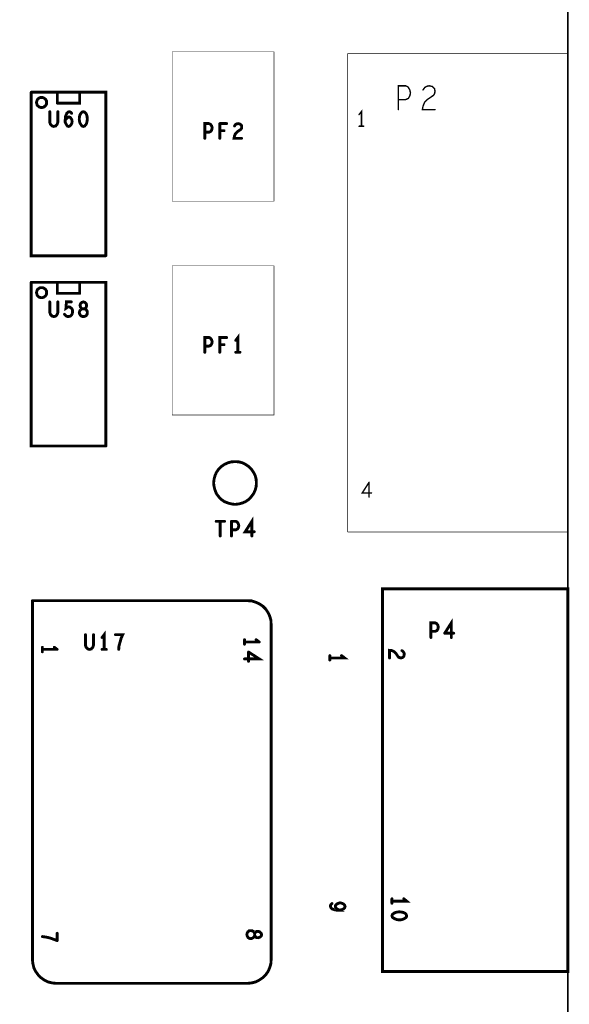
# Model space of a CAD drawing. Extents: x 23.5 to 56.6, y 21.5 to 42.6.
# Tile 13 of 22: x 40.2 to 42.5, y 31.4 to 35.5. Entities that reach past the tile are written whole.
import ezdxf

# ---------------------------------------------------------------- set-up
doc = ezdxf.new("R2010")
doc.units = 0
doc.layers.add('1', color=2, linetype='CONTINUOUS')

msp = doc.modelspace()

# ---------------------------------------------------------------- linework, layer by layer
at = {"layer": '1'}
for points, const_width in [([(38.193, 27.997), (38.193, 28.647), (42.501, 28.647), (42.501, 37.097), (28.751, 37.097)], 0.006), ([(41.265, 35.411), (40.837, 35.411), (40.837, 34.783), (41.265, 34.783), (41.265, 35.411)], 0.002), ([(41.575, 33.391), (41.575, 35.403), (42.501, 35.403)], 0.002), ([(42.501, 35.403), (42.501, 33.391), (41.575, 33.391)], 0.002), ([(41.788, 35.168), (41.788, 35.268), (41.819, 35.268), (41.829, 35.263), (41.836, 35.251), (41.839, 35.238), (41.836, 35.225), (41.83, 35.215), (41.819, 35.21), (41.788, 35.21)], 0.006), ([(41.892, 35.183), (41.899, 35.2), (41.911, 35.211), (41.936, 35.228), (41.941, 35.236), (41.942, 35.246), (41.94, 35.256), (41.931, 35.265), (41.918, 35.268), (41.908, 35.266), (41.899, 35.261), (41.892, 35.251)], 0.006), ([(40.558, 34.553), (40.244, 34.553), (40.244, 35.241)], 0.012), ([(40.558, 34.553), (40.558, 35.241), (40.244, 35.241)], 0.012), ([(40.309, 35.198), (40.308, 35.202), (40.308, 35.205), (40.306, 35.208), (40.304, 35.212), (40.301, 35.214), (40.298, 35.216), (40.295, 35.218), (40.291, 35.219), (40.288, 35.219), (40.284, 35.219), (40.28, 35.218), (40.277, 35.216), (40.274, 35.214), (40.271, 35.212), (40.269, 35.208), (40.268, 35.205), (40.267, 35.202), (40.266, 35.198), (40.267, 35.194), (40.268, 35.191), (40.269, 35.187), (40.271, 35.184), (40.274, 35.182), (40.277, 35.179), (40.28, 35.178), (40.284, 35.177), (40.288, 35.177), (40.291, 35.177), (40.295, 35.178), (40.298, 35.179), (40.301, 35.182), (40.304, 35.184), (40.306, 35.187), (40.308, 35.191), (40.308, 35.194), (40.309, 35.198)], 0.012), ([(40.354, 35.195), (40.448, 35.195), (40.448, 35.24)], 0.012), ([(40.354, 35.195), (40.354, 35.24)], 0.012), ([(41.623, 35.147), (41.633, 35.16), (41.633, 35.098)], 0.006), ([(41.892, 35.183), (41.889, 35.168), (41.942, 35.168)], 0.006), ([(40.322, 35.159), (40.322, 35.115), (40.325, 35.106), (40.332, 35.099), (40.339, 35.097), (40.347, 35.099), (40.353, 35.106), (40.356, 35.115), (40.356, 35.159)], 0.012), ([(40.414, 35.152), (40.41, 35.157), (40.405, 35.159), (40.4, 35.158), (40.394, 35.153), (40.391, 35.146), (40.388, 35.139), (40.387, 35.125), (40.387, 35.115), (40.391, 35.106), (40.396, 35.099), (40.402, 35.097), (40.407, 35.099), (40.412, 35.105), (40.415, 35.111), (40.416, 35.117), (40.415, 35.124), (40.412, 35.13), (40.408, 35.135), (40.403, 35.137), (40.397, 35.135), (40.392, 35.13), (40.387, 35.123)], 0.012), ([(40.463, 35.159), (40.457, 35.157), (40.453, 35.152), (40.449, 35.146), (40.447, 35.138), (40.446, 35.128), (40.447, 35.119), (40.449, 35.111), (40.453, 35.105), (40.457, 35.099), (40.463, 35.097), (40.469, 35.099), (40.474, 35.105), (40.477, 35.111), (40.479, 35.119), (40.48, 35.128), (40.479, 35.138), (40.477, 35.146), (40.474, 35.152), (40.469, 35.157), (40.463, 35.159)], 0.012), ([(40.992, 35.109), (40.974, 35.109), (40.974, 35.047)], 0.012), ([(40.974, 35.073), (40.992, 35.073), (40.999, 35.076), (41.003, 35.082), (41.005, 35.091), (41.003, 35.099), (40.998, 35.106), (40.992, 35.109)], 0.012), ([(41.037, 35.109), (41.066, 35.109)], 0.012), ([(41.037, 35.109), (41.037, 35.047)], 0.012), ([(41.037, 35.079), (41.055, 35.079)], 0.012), ([(41.099, 35.057), (41.103, 35.067), (41.11, 35.074), (41.126, 35.085), (41.129, 35.09), (41.129, 35.096), (41.128, 35.102), (41.122, 35.107), (41.115, 35.109), (41.109, 35.108), (41.103, 35.105)], 0.012), ([(41.099, 35.099), (41.103, 35.105)], 0.012), ([(41.642, 35.098), (41.623, 35.098)], 0.006), ([(41.099, 35.057), (41.097, 35.047), (41.129, 35.047)], 0.012), ([(40.837, 33.883), (40.837, 34.511), (41.265, 34.511), (41.265, 33.883), (40.837, 33.883)], 0.002), ([(40.244, 34.441), (40.244, 33.753), (40.558, 33.753)], 0.012), ([(40.558, 33.753), (40.558, 34.441), (40.244, 34.441)], 0.012), ([(40.309, 34.398), (40.308, 34.402), (40.308, 34.405), (40.306, 34.408), (40.304, 34.412), (40.301, 34.414), (40.298, 34.416), (40.295, 34.418), (40.291, 34.419), (40.288, 34.419), (40.284, 34.419), (40.28, 34.418), (40.277, 34.416), (40.274, 34.414), (40.271, 34.412), (40.269, 34.408), (40.268, 34.405), (40.267, 34.402), (40.266, 34.398), (40.267, 34.394), (40.268, 34.391), (40.269, 34.387), (40.271, 34.384), (40.274, 34.382), (40.277, 34.379), (40.28, 34.378), (40.284, 34.377), (40.288, 34.377), (40.291, 34.377), (40.295, 34.378), (40.298, 34.379), (40.301, 34.382), (40.304, 34.384), (40.306, 34.387), (40.308, 34.391), (40.308, 34.394), (40.309, 34.398)], 0.012), ([(40.448, 34.395), (40.354, 34.395), (40.354, 34.44)], 0.012), ([(40.448, 34.44), (40.448, 34.395)], 0.012), ([(40.339, 34.297), (40.332, 34.299), (40.325, 34.306), (40.322, 34.315), (40.322, 34.359)], 0.012), ([(40.356, 34.359), (40.356, 34.315), (40.353, 34.306), (40.347, 34.299), (40.339, 34.297)], 0.012), ([(40.384, 34.307), (40.389, 34.301), (40.394, 34.298), (40.401, 34.297), (40.408, 34.299), (40.414, 34.304), (40.417, 34.311), (40.418, 34.319), (40.417, 34.327), (40.413, 34.332), (40.407, 34.337), (40.402, 34.338), (40.397, 34.337), (40.39, 34.332), (40.392, 34.359), (40.413, 34.359)], 0.012), ([(40.463, 34.359), (40.457, 34.357), (40.452, 34.352), (40.449, 34.345), (40.451, 34.338), (40.455, 34.332), (40.459, 34.33), (40.453, 34.327), (40.448, 34.321)], 0.012), ([(40.467, 34.33), (40.472, 34.332), (40.476, 34.338), (40.477, 34.345), (40.475, 34.352), (40.469, 34.357), (40.463, 34.359)], 0.012), ([(40.448, 34.321), (40.446, 34.314), (40.448, 34.307), (40.452, 34.301)], 0.012), ([(40.467, 34.33), (40.474, 34.327), (40.479, 34.321), (40.48, 34.314), (40.479, 34.307), (40.475, 34.301), (40.469, 34.298), (40.463, 34.297), (40.458, 34.298), (40.452, 34.301)], 0.012), ([(40.459, 34.33), (40.467, 34.33), (40.459, 34.33)], 0.012), ([(41.005, 34.191), (41.003, 34.199), (40.998, 34.206), (40.992, 34.209), (40.974, 34.209), (40.974, 34.147)], 0.012), ([(41.066, 34.209), (41.037, 34.209), (41.037, 34.147)], 0.012), ([(41.113, 34.147), (41.113, 34.209), (41.104, 34.197)], 0.012), ([(40.974, 34.173), (40.992, 34.173), (40.999, 34.176), (41.003, 34.182), (41.005, 34.191)], 0.012), ([(41.037, 34.179), (41.055, 34.179)], 0.012), ([(41.122, 34.147), (41.104, 34.147)], 0.012), ([(41.191, 33.597), (41.19, 33.613), (41.186, 33.628), (41.179, 33.642), (41.17, 33.655), (41.159, 33.666), (41.146, 33.675), (41.132, 33.682), (41.117, 33.686), (41.101, 33.687), (41.086, 33.686), (41.071, 33.682), (41.056, 33.675), (41.043, 33.666), (41.032, 33.655), (41.023, 33.642), (41.017, 33.628), (41.013, 33.613), (41.011, 33.597), (41.013, 33.582), (41.017, 33.567), (41.023, 33.552), (41.032, 33.54), (41.043, 33.528), (41.056, 33.519), (41.071, 33.513), (41.086, 33.509), (41.101, 33.507), (41.117, 33.509), (41.132, 33.513), (41.146, 33.519), (41.159, 33.528), (41.17, 33.54), (41.179, 33.552), (41.186, 33.567), (41.19, 33.582), (41.191, 33.597)], 0.012), ([(41.665, 33.6), (41.636, 33.555), (41.675, 33.555)], 0.006), ([(41.665, 33.538), (41.665, 33.6)], 0.006), ([(41.022, 33.436), (41.057, 33.436)], 0.012), ([(41.039, 33.374), (41.039, 33.436)], 0.012), ([(41.086, 33.436), (41.086, 33.374)], 0.012), ([(41.086, 33.436), (41.104, 33.436)], 0.012), ([(41.115, 33.409), (41.117, 33.417), (41.115, 33.426), (41.11, 33.433), (41.104, 33.436)], 0.012), ([(41.172, 33.374), (41.172, 33.436), (41.144, 33.392), (41.182, 33.392)], 0.012), ([(41.115, 33.409), (41.111, 33.403), (41.104, 33.4), (41.086, 33.4)], 0.012), ([(41.721, 31.542), (42.501, 31.542), (42.501, 33.152), (41.721, 33.152), (41.721, 31.542)], 0.012), ([(40.249, 33.102), (41.153, 33.102)], 0.012), ([(40.249, 33.102), (40.249, 31.592), (40.251, 31.575), (40.255, 31.558), (40.263, 31.542), (40.273, 31.528), (40.285, 31.516), (40.299, 31.506), (40.315, 31.498), (40.332, 31.494), (40.349, 31.492)], 0.012), ([(41.253, 33.002), (41.252, 33.02), (41.247, 33.037), (41.24, 33.052), (41.23, 33.067), (41.218, 33.079), (41.203, 33.089), (41.187, 33.096), (41.171, 33.101), (41.153, 33.102)], 0.012), ([(41.925, 32.947), (41.925, 33.009), (41.943, 33.009), (41.949, 33.006), (41.954, 32.999), (41.956, 32.991), (41.954, 32.982), (41.95, 32.976), (41.943, 32.973), (41.925, 32.973)], 0.012), ([(42.011, 32.947), (42.011, 33.009), (41.983, 32.965)], 0.012), ([(40.551, 32.897), (40.551, 32.959), (40.542, 32.947)], 0.012), ([(41.153, 31.492), (41.171, 31.494), (41.187, 31.498), (41.203, 31.506), (41.218, 31.516), (41.23, 31.528), (41.24, 31.542), (41.247, 31.558), (41.252, 31.575), (41.253, 31.592), (41.253, 33.002)], 0.012), ([(40.506, 32.959), (40.506, 32.915), (40.503, 32.906), (40.497, 32.899), (40.489, 32.897), (40.482, 32.899), (40.475, 32.906), (40.472, 32.915), (40.472, 32.959)], 0.012), ([(40.613, 32.911), (40.616, 32.922), (40.619, 32.932), (40.622, 32.944), (40.629, 32.959), (40.598, 32.959)], 0.012), ([(41.141, 32.919), (41.141, 32.938)], 0.012), ([(41.203, 32.928), (41.141, 32.928)], 0.012), ([(41.19, 32.938), (41.203, 32.928)], 0.012), ([(41.983, 32.965), (42.021, 32.965)], 0.012), ([(40.291, 32.887), (40.291, 32.906)], 0.012), ([(40.353, 32.897), (40.291, 32.897)], 0.012), ([(40.341, 32.906), (40.353, 32.897)], 0.012), ([(40.56, 32.897), (40.542, 32.897)], 0.012), ([(40.613, 32.911), (40.612, 32.897)], 0.012), ([(41.141, 32.857), (41.203, 32.857), (41.158, 32.886)], 0.012), ([(41.158, 32.886), (41.158, 32.847)], 0.012), ([(41.8, 32.861), (41.794, 32.862), (41.788, 32.865), (41.778, 32.88), (41.771, 32.887), (41.761, 32.892), (41.751, 32.893), (41.751, 32.861)], 0.012), ([(41.8, 32.861), (41.806, 32.863), (41.811, 32.868), (41.813, 32.876), (41.812, 32.882), (41.809, 32.887), (41.803, 32.892)], 0.012), ([(41.5, 32.852), (41.5, 32.871)], 0.012), ([(41.5, 32.861), (41.562, 32.861), (41.549, 32.871)], 0.012), ([(41.761, 31.829), (41.761, 31.848)], 0.012), ([(41.761, 31.838), (41.823, 31.838), (41.811, 31.848)], 0.012), ([(41.502, 31.817), (41.504, 31.811), (41.51, 31.805), (41.519, 31.802), (41.528, 31.8), (41.54, 31.8), (41.531, 31.805), (41.525, 31.809), (41.523, 31.815), (41.524, 31.821), (41.528, 31.825), (41.536, 31.829), (41.543, 31.831), (41.551, 31.829), (41.557, 31.826), (41.562, 31.821), (41.564, 31.815), (41.562, 31.81), (41.557, 31.805), (41.549, 31.802), (41.54, 31.8)], 0.012), ([(41.502, 31.817), (41.504, 31.823), (41.509, 31.828)], 0.012), ([(41.783, 31.76), (41.775, 31.763), (41.769, 31.766), (41.763, 31.77), (41.761, 31.776), (41.763, 31.782), (41.769, 31.787), (41.775, 31.79), (41.783, 31.792), (41.792, 31.793), (41.802, 31.792), (41.81, 31.79), (41.816, 31.787), (41.821, 31.782), (41.823, 31.776), (41.821, 31.77), (41.816, 31.766), (41.81, 31.763), (41.802, 31.76), (41.792, 31.759), (41.783, 31.76)], 0.012), ([(40.353, 31.672), (40.337, 31.678), (40.326, 31.682), (40.315, 31.685), (40.304, 31.687), (40.291, 31.689)], 0.012), ([(40.353, 31.703), (40.353, 31.672)], 0.012), ([(41.167, 31.714), (41.16, 31.713), (41.155, 31.709), (41.152, 31.703), (41.151, 31.697), (41.152, 31.692), (41.155, 31.686), (41.16, 31.682), (41.167, 31.68), (41.174, 31.682), (41.181, 31.687), (41.184, 31.694), (41.184, 31.701), (41.184, 31.694), (41.186, 31.689), (41.191, 31.685), (41.198, 31.684), (41.205, 31.686), (41.211, 31.691), (41.213, 31.697), (41.211, 31.703), (41.205, 31.709), (41.198, 31.711), (41.191, 31.71), (41.186, 31.706), (41.184, 31.701), (41.181, 31.708), (41.174, 31.713), (41.167, 31.714)], 0.012), ([(41.153, 31.492), (40.349, 31.492)], 0.012)]:
    msp.add_lwpolyline(points, dxfattribs=dict(at, const_width=const_width))
for points, const_width in [([(41.2655, 35.411, 1), (41.2645, 35.411, 1)], 0.001), ([(41.2655, 35.411, 1), (41.2645, 35.411, 1)], 0.001), ([(42.5015, 35.403, 1), (42.5005, 35.403, 1)], 0.001), ([(42.5015, 35.403, 1), (42.5005, 35.403, 1)], 0.001), ([(41.8935, 35.251, 1), (41.8905, 35.251, 1)], 0.003), ([(40.247, 35.241, 1), (40.241, 35.241, 1)], 0.006), ([(40.247, 35.241, 1), (40.241, 35.241, 1)], 0.006), ([(40.357, 35.24, 1), (40.351, 35.24, 1)], 0.006), ([(40.451, 35.24, 1), (40.445, 35.24, 1)], 0.006), ([(41.7895, 35.21, 1), (41.7865, 35.21, 1)], 0.003), ([(40.312, 35.198, 1), (40.306, 35.198, 1)], 0.006), ([(40.312, 35.198, 1), (40.306, 35.198, 1)], 0.006), ([(40.357, 35.195, 1), (40.351, 35.195, 1)], 0.006), ([(40.357, 35.195, 1), (40.351, 35.195, 1)], 0.006), ([(41.7895, 35.168, 1), (41.7865, 35.168, 1)], 0.003), ([(41.8935, 35.183, 1), (41.8905, 35.183, 1)], 0.003), ([(41.8935, 35.183, 1), (41.8905, 35.183, 1)], 0.003), ([(41.9435, 35.168, 1), (41.9405, 35.168, 1)], 0.003), ([(40.325, 35.159, 1), (40.319, 35.159, 1)], 0.006), ([(40.359, 35.159, 1), (40.353, 35.159, 1)], 0.006), ([(40.39, 35.123, 1), (40.384, 35.123, 1)], 0.006), ([(40.417, 35.152, 1), (40.411, 35.152, 1)], 0.006), ([(40.466, 35.159, 1), (40.46, 35.159, 1)], 0.006), ([(40.466, 35.159, 1), (40.46, 35.159, 1)], 0.006), ([(41.6245, 35.147, 1), (41.6215, 35.147, 1)], 0.003), ([(40.995, 35.109, 1), (40.989, 35.109, 1)], 0.006), ([(40.995, 35.109, 1), (40.989, 35.109, 1)], 0.006), ([(41.04, 35.109, 1), (41.034, 35.109, 1)], 0.006), ([(41.04, 35.109, 1), (41.034, 35.109, 1)], 0.006), ([(41.04, 35.079, 1), (41.034, 35.079, 1)], 0.006), ([(41.058, 35.079, 1), (41.052, 35.079, 1)], 0.006), ([(41.069, 35.109, 1), (41.063, 35.109, 1)], 0.006), ([(41.102, 35.099, 1), (41.096, 35.099, 1)], 0.006), ([(41.106, 35.105, 1), (41.1, 35.105, 1)], 0.006), ([(41.106, 35.105, 1), (41.1, 35.105, 1)], 0.006), ([(41.6245, 35.098, 1), (41.6215, 35.098, 1)], 0.003), ([(41.6345, 35.098, 1), (41.6315, 35.098, 1)], 0.003), ([(41.6435, 35.098, 1), (41.6405, 35.098, 1)], 0.003), ([(40.977, 35.073, 1), (40.971, 35.073, 1)], 0.006), ([(40.977, 35.047, 1), (40.971, 35.047, 1)], 0.006), ([(41.04, 35.047, 1), (41.034, 35.047, 1)], 0.006), ([(41.102, 35.057, 1), (41.096, 35.057, 1)], 0.006), ([(41.102, 35.057, 1), (41.096, 35.057, 1)], 0.006), ([(41.132, 35.047, 1), (41.126, 35.047, 1)], 0.006), ([(40.561, 34.553, 1), (40.555, 34.553, 1)], 0.006), ([(40.561, 34.553, 1), (40.555, 34.553, 1)], 0.006), ([(40.247, 34.441, 1), (40.241, 34.441, 1)], 0.006), ([(40.247, 34.441, 1), (40.241, 34.441, 1)], 0.006), ([(40.357, 34.44, 1), (40.351, 34.44, 1)], 0.006), ([(40.451, 34.44, 1), (40.445, 34.44, 1)], 0.006), ([(40.312, 34.398, 1), (40.306, 34.398, 1)], 0.006), ([(40.312, 34.398, 1), (40.306, 34.398, 1)], 0.006), ([(40.451, 34.395, 1), (40.445, 34.395, 1)], 0.006), ([(40.451, 34.395, 1), (40.445, 34.395, 1)], 0.006), ([(40.325, 34.359, 1), (40.319, 34.359, 1)], 0.006), ([(40.359, 34.359, 1), (40.353, 34.359, 1)], 0.006), ([(40.416, 34.359, 1), (40.41, 34.359, 1)], 0.006), ([(40.466, 34.359, 1), (40.46, 34.359, 1)], 0.006), ([(40.466, 34.359, 1), (40.46, 34.359, 1)], 0.006), ([(40.342, 34.297, 1), (40.336, 34.297, 1)], 0.006), ([(40.342, 34.297, 1), (40.336, 34.297, 1)], 0.006), ([(40.387, 34.307, 1), (40.381, 34.307, 1)], 0.006), ([(40.451, 34.321, 1), (40.445, 34.321, 1)], 0.006), ([(40.451, 34.321, 1), (40.445, 34.321, 1)], 0.006), ([(40.455, 34.301, 1), (40.449, 34.301, 1)], 0.006), ([(40.455, 34.301, 1), (40.449, 34.301, 1)], 0.006), ([(40.462, 34.33, 1), (40.456, 34.33, 1)], 0.006), ([(40.462, 34.33, 1), (40.456, 34.33, 1)], 0.006), ([(40.47, 34.33, 1), (40.464, 34.33, 1)], 0.006), ([(40.47, 34.33, 1), (40.464, 34.33, 1)], 0.006), ([(41.069, 34.209, 1), (41.063, 34.209, 1)], 0.006), ([(40.977, 34.173, 1), (40.971, 34.173, 1)], 0.006), ([(41.008, 34.191, 1), (41.002, 34.191, 1)], 0.006), ([(41.008, 34.191, 1), (41.002, 34.191, 1)], 0.006), ([(41.04, 34.179, 1), (41.034, 34.179, 1)], 0.006), ([(41.058, 34.179, 1), (41.052, 34.179, 1)], 0.006), ([(41.107, 34.197, 1), (41.101, 34.197, 1)], 0.006), ([(40.977, 34.147, 1), (40.971, 34.147, 1)], 0.006), ([(41.04, 34.147, 1), (41.034, 34.147, 1)], 0.006), ([(41.107, 34.147, 1), (41.101, 34.147, 1)], 0.006), ([(41.116, 34.147, 1), (41.11, 34.147, 1)], 0.006), ([(41.125, 34.147, 1), (41.119, 34.147, 1)], 0.006), ([(40.8375, 33.883, 1), (40.8365, 33.883, 1)], 0.001), ([(40.8375, 33.883, 1), (40.8365, 33.883, 1)], 0.001), ([(40.561, 33.753, 1), (40.555, 33.753, 1)], 0.006), ([(40.561, 33.753, 1), (40.555, 33.753, 1)], 0.006), ([(41.194, 33.597, 1), (41.188, 33.597, 1)], 0.006), ([(41.194, 33.597, 1), (41.188, 33.597, 1)], 0.006), ([(41.6665, 33.6, 1), (41.6635, 33.6, 1)], 0.003), ([(41.6665, 33.6, 1), (41.6635, 33.6, 1)], 0.003), ([(41.6765, 33.555, 1), (41.6735, 33.555, 1)], 0.003), ([(41.6665, 33.538, 1), (41.6635, 33.538, 1)], 0.003), ([(41.025, 33.436, 1), (41.019, 33.436, 1)], 0.006), ([(41.042, 33.436, 1), (41.036, 33.436, 1)], 0.006), ([(41.06, 33.436, 1), (41.054, 33.436, 1)], 0.006), ([(41.089, 33.436, 1), (41.083, 33.436, 1)], 0.006), ([(41.089, 33.436, 1), (41.083, 33.436, 1)], 0.006), ([(41.107, 33.436, 1), (41.101, 33.436, 1)], 0.006), ([(41.107, 33.436, 1), (41.101, 33.436, 1)], 0.006), ([(41.089, 33.4, 1), (41.083, 33.4, 1)], 0.006), ([(41.118, 33.409, 1), (41.112, 33.409, 1)], 0.006), ([(41.118, 33.409, 1), (41.112, 33.409, 1)], 0.006), ([(41.185, 33.392, 1), (41.179, 33.392, 1)], 0.006), ([(41.5755, 33.391, 1), (41.5745, 33.391, 1)], 0.001), ([(41.5755, 33.391, 1), (41.5745, 33.391, 1)], 0.001), ([(41.042, 33.374, 1), (41.036, 33.374, 1)], 0.006), ([(41.089, 33.374, 1), (41.083, 33.374, 1)], 0.006), ([(41.175, 33.374, 1), (41.169, 33.374, 1)], 0.006), ([(40.252, 33.102, 1), (40.246, 33.102, 1)], 0.006), ([(40.252, 33.102, 1), (40.246, 33.102, 1)], 0.006), ([(41.156, 33.102, 1), (41.15, 33.102, 1)], 0.006), ([(41.156, 33.102, 1), (41.15, 33.102, 1)], 0.006), ([(41.256, 33.002, 1), (41.25, 33.002, 1)], 0.006), ([(41.256, 33.002, 1), (41.25, 33.002, 1)], 0.006), ([(41.928, 32.973, 1), (41.922, 32.973, 1)], 0.006), ([(40.475, 32.959, 1), (40.469, 32.959, 1)], 0.006), ([(40.509, 32.959, 1), (40.503, 32.959, 1)], 0.006), ([(40.545, 32.947, 1), (40.539, 32.947, 1)], 0.006), ([(40.601, 32.959, 1), (40.595, 32.959, 1)], 0.006), ([(41.144, 32.938, 1), (41.138, 32.938, 1)], 0.006), ([(41.144, 32.928, 1), (41.138, 32.928, 1)], 0.006), ([(41.193, 32.938, 1), (41.187, 32.938, 1)], 0.006), ([(41.206, 32.928, 1), (41.2, 32.928, 1)], 0.006), ([(41.206, 32.928, 1), (41.2, 32.928, 1)], 0.006), ([(41.928, 32.947, 1), (41.922, 32.947, 1)], 0.006), ([(41.986, 32.965, 1), (41.98, 32.965, 1)], 0.006), ([(41.986, 32.965, 1), (41.98, 32.965, 1)], 0.006), ([(42.014, 32.947, 1), (42.008, 32.947, 1)], 0.006), ([(42.024, 32.965, 1), (42.018, 32.965, 1)], 0.006), ([(40.294, 32.906, 1), (40.288, 32.906, 1)], 0.006), ([(40.294, 32.897, 1), (40.288, 32.897, 1)], 0.006), ([(40.294, 32.887, 1), (40.288, 32.887, 1)], 0.006), ([(40.344, 32.906, 1), (40.338, 32.906, 1)], 0.006), ([(40.356, 32.897, 1), (40.35, 32.897, 1)], 0.006), ([(40.356, 32.897, 1), (40.35, 32.897, 1)], 0.006), ([(40.545, 32.897, 1), (40.539, 32.897, 1)], 0.006), ([(40.554, 32.897, 1), (40.548, 32.897, 1)], 0.006), ([(40.563, 32.897, 1), (40.557, 32.897, 1)], 0.006), ([(40.615, 32.897, 1), (40.609, 32.897, 1)], 0.006), ([(40.616, 32.911, 1), (40.61, 32.911, 1)], 0.006), ([(40.616, 32.911, 1), (40.61, 32.911, 1)], 0.006), ([(41.144, 32.919, 1), (41.138, 32.919, 1)], 0.006), ([(41.161, 32.886, 1), (41.155, 32.886, 1)], 0.006), ([(41.161, 32.886, 1), (41.155, 32.886, 1)], 0.006), ([(41.806, 32.892, 1), (41.8, 32.892, 1)], 0.006), ([(41.144, 32.857, 1), (41.138, 32.857, 1)], 0.006), ([(41.161, 32.847, 1), (41.155, 32.847, 1)], 0.006), ([(41.503, 32.871, 1), (41.497, 32.871, 1)], 0.006), ([(41.503, 32.861, 1), (41.497, 32.861, 1)], 0.006), ([(41.503, 32.852, 1), (41.497, 32.852, 1)], 0.006), ([(41.552, 32.871, 1), (41.546, 32.871, 1)], 0.006), ([(41.754, 32.861, 1), (41.748, 32.861, 1)], 0.006), ([(41.803, 32.861, 1), (41.797, 32.861, 1)], 0.006), ([(41.803, 32.861, 1), (41.797, 32.861, 1)], 0.006), ([(41.764, 31.848, 1), (41.758, 31.848, 1)], 0.006), ([(41.814, 31.848, 1), (41.808, 31.848, 1)], 0.006), ([(41.505, 31.817, 1), (41.499, 31.817, 1)], 0.006), ([(41.505, 31.817, 1), (41.499, 31.817, 1)], 0.006), ([(41.512, 31.828, 1), (41.506, 31.828, 1)], 0.006), ([(41.764, 31.838, 1), (41.758, 31.838, 1)], 0.006), ([(41.764, 31.829, 1), (41.758, 31.829, 1)], 0.006), ([(41.543, 31.8, 1), (41.537, 31.8, 1)], 0.006), ([(41.786, 31.76, 1), (41.78, 31.76, 1)], 0.006), ([(41.786, 31.76, 1), (41.78, 31.76, 1)], 0.006), ([(40.294, 31.689, 1), (40.288, 31.689, 1)], 0.006), ([(40.356, 31.703, 1), (40.35, 31.703, 1)], 0.006), ([(41.17, 31.714, 1), (41.164, 31.714, 1)], 0.006), ([(41.17, 31.714, 1), (41.164, 31.714, 1)], 0.006), ([(40.356, 31.672, 1), (40.35, 31.672, 1)], 0.006), ([(40.356, 31.672, 1), (40.35, 31.672, 1)], 0.006), ([(41.724, 31.542, 1), (41.718, 31.542, 1)], 0.006), ([(41.724, 31.542, 1), (41.718, 31.542, 1)], 0.006), ([(40.352, 31.492, 1), (40.346, 31.492, 1)], 0.006), ([(40.352, 31.492, 1), (40.346, 31.492, 1)], 0.006), ([(41.156, 31.492, 1), (41.15, 31.492, 1)], 0.006), ([(41.156, 31.492, 1), (41.15, 31.492, 1)], 0.006)]:
    msp.add_lwpolyline(points, format="xyb", close=True, dxfattribs=dict(at, const_width=const_width))

doc.saveas('drawing.dxf')
